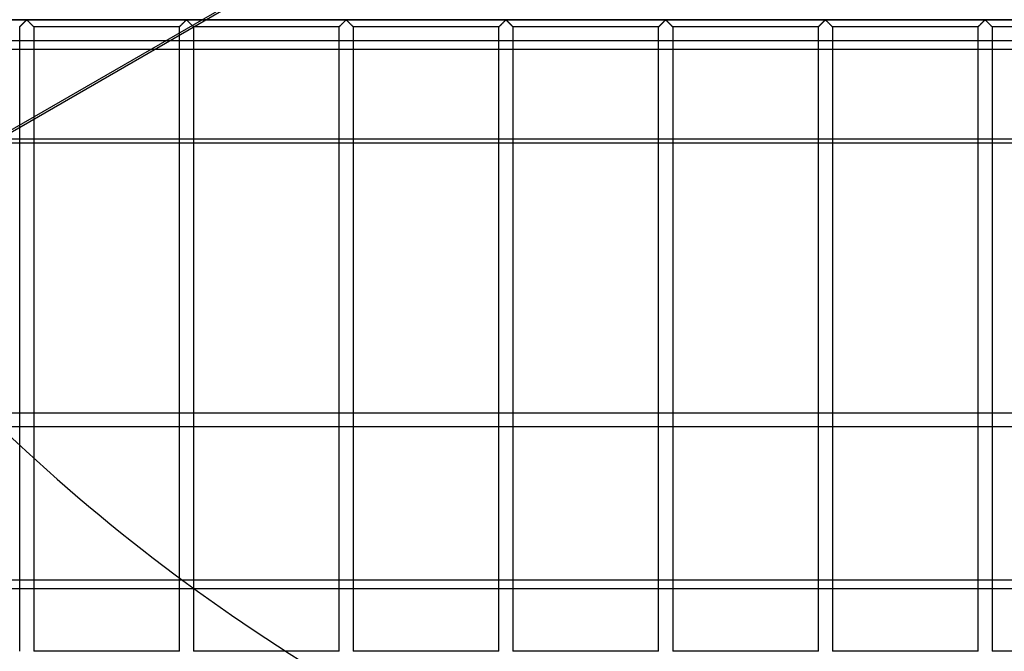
# Model space of a CAD drawing. Header units: millimetres. Extents: x -690 to 690, y -690 to 690.
# Tile 6 of 53: x -456 to -107, y -564 to -340. Entities that reach past the tile are written whole.
import ezdxf

# ---------------------------------------------------------------- set-up
doc = ezdxf.new("R2010")
doc.units = ezdxf.units.MM
doc.layers.add('MAIN-1', color=7, linetype='Continuous')
doc.layers.add('MAIN-2', color=7, linetype='Continuous')

msp = doc.modelspace()

# ---------------------------------------------------------------- linework, layer by layer
at = {"layer": 'MAIN-1'}
for p, q in [((-667.5, -347.37), (667.5, -347.37)), ((667.5, -383.79), (-667.5, -383.79)), ((-455.83, -479.65), (-455.83, -383.79)), ((-450.83, -383.79), (-450.83, -479.65)), ((-399.17, -479.65), (-399.17, -383.79)), ((-394.17, -383.79), (-394.17, -479.65)), ((-342.5, -479.65), (-342.5, -383.79)), ((-337.5, -383.79), (-337.5, -479.65)), ((-285.83, -479.65), (-285.83, -383.79)), ((-280.83, -383.79), (-280.83, -479.65)), ((-229.17, -479.65), (-229.17, -383.79)), ((-224.17, -383.79), (-224.17, -479.65)), ((-172.5, -479.65), (-172.5, -383.79)), ((-167.5, -383.79), (-167.5, -479.65)), ((-115.83, -479.65), (-115.83, -383.79)), ((-110.83, -383.79), (-110.83, -479.65)), ((667.5, -479.65), (-667.5, -479.65)), ((-667.5, -538.8), (667.5, -538.8))]:
    msp.add_line(p, q, dxfattribs=at)
at = {"layer": 'MAIN-2'}
for p, q in [((-466.99, -383.79), (-301.47, -288.22)), ((-299.9, -288.22), (-465.43, -383.79)), ((-680, -340), (680, -340)), ((677.5, -340), (-677.5, -340)), ((-455.67, -342.34), (-455.62, -342.29)), ((-455.61, -342.28), (-455.65, -342.32)), ((-455.62, -342.29), (-455.56, -342.23)), ((-455.57, -342.24), (-455.61, -342.28)), ((-455.52, -342.19), (-455.57, -342.24)), ((-455.56, -342.23), (-455.49, -342.16)), ((-455.47, -342.14), (-455.52, -342.19)), ((-455.49, -342.16), (-455.42, -342.09)), ((-455.42, -342.09), (-455.47, -342.14)), ((-455.42, -342.09), (-455.34, -342.01)), ((-455.36, -342.03), (-455.42, -342.09)), ((-455.31, -341.98), (-455.36, -342.03)), ((-455.34, -342.01), (-455.26, -341.93)), ((-455.25, -341.92), (-455.31, -341.98)), ((-455.26, -341.93), (-455.18, -341.84)), ((-455.19, -341.86), (-455.25, -341.92)), ((-455.13, -341.8), (-455.19, -341.86)), ((-455.18, -341.84), (-455.09, -341.76)), ((-455.07, -341.74), (-455.13, -341.8)), ((-455.09, -341.76), (-455, -341.67)), ((-455, -341.67), (-455.07, -341.74)), ((-455, -341.67), (-454.91, -341.58)), ((-454.94, -341.61), (-455, -341.67)), ((-454.87, -341.54), (-454.94, -341.61)), ((-454.91, -341.58), (-454.82, -341.49)), ((-454.81, -341.48), (-454.87, -341.54)), ((-454.82, -341.49), (-454.72, -341.39)), ((-454.74, -341.41), (-454.81, -341.48)), ((-454.67, -341.34), (-454.74, -341.41)), ((-454.72, -341.39), (-454.63, -341.3)), ((-454.6, -341.27), (-454.67, -341.34)), ((-454.63, -341.3), (-454.53, -341.2)), ((-454.53, -341.2), (-454.6, -341.27)), ((-454.53, -341.2), (-454.43, -341.1)), ((-454.47, -341.13), (-454.53, -341.2)), ((-454.4, -341.07), (-454.47, -341.13)), ((-454.43, -341.1), (-454.34, -341.01)), ((-454.33, -341), (-454.4, -341.07)), ((-454.34, -341.01), (-454.24, -340.91)), ((-454.26, -340.93), (-454.33, -341)), ((-454.19, -340.86), (-454.26, -340.93)), ((-454.24, -340.91), (-454.15, -340.82)), ((-454.12, -340.79), (-454.19, -340.86)), ((-454.15, -340.82), (-454.05, -340.72)), ((-454.06, -340.73), (-454.12, -340.79)), ((-453.99, -340.66), (-454.06, -340.73)), ((-454.05, -340.72), (-453.96, -340.63)), ((-453.93, -340.6), (-453.99, -340.66)), ((-453.96, -340.63), (-453.87, -340.54)), ((-453.86, -340.53), (-453.93, -340.6)), ((-453.87, -340.54), (-453.78, -340.46)), ((-453.8, -340.47), (-453.86, -340.53)), ((-453.74, -340.41), (-453.8, -340.47)), ((-453.78, -340.46), (-453.7, -340.37)), ((-453.68, -340.36), (-453.74, -340.41)), ((-453.7, -340.37), (-453.62, -340.29)), ((-453.62, -340.3), (-453.68, -340.36)), ((-453.62, -340.29), (-453.54, -340.22)), ((-453.57, -340.25), (-453.62, -340.3)), ((-453.51, -340.19), (-453.57, -340.25)), ((-453.54, -340.22), (-453.47, -340.15)), ((-453.46, -340.15), (-453.51, -340.19)), ((-453.47, -340.15), (-453.39, -340.09)), ((-453.41, -340.1), (-453.46, -340.15)), ((-453.33, -340.07), (-453.41, -340.1)), ((-453.39, -340.09), (-453.28, -340.09)), ((-453.22, -340.13), (-453.33, -340.07)), ((-453.28, -340.09), (-453.2, -340.15)), ((-453.13, -340.22), (-453.22, -340.13)), ((-453.2, -340.15), (-453.13, -340.22)), ((-453.13, -340.22), (-453.05, -340.29)), ((-453.03, -340.31), (-453.13, -340.22)), ((-453.05, -340.29), (-452.97, -340.37)), ((-452.93, -340.41), (-453.03, -340.31)), ((-452.97, -340.37), (-452.88, -340.46)), ((-452.82, -340.52), (-452.93, -340.41)), ((-452.88, -340.46), (-452.8, -340.54)), ((-452.71, -340.63), (-452.82, -340.52)), ((-452.8, -340.54), (-452.71, -340.63)), ((-452.71, -340.63), (-452.61, -340.72)), ((-452.6, -340.74), (-452.71, -340.63)), ((-452.61, -340.72), (-452.52, -340.82)), ((-452.48, -340.86), (-452.6, -340.74)), ((-452.52, -340.82), (-452.43, -340.91)), ((-452.36, -340.97), (-452.48, -340.86)), ((-452.43, -340.91), (-452.33, -341.01)), ((-452.24, -341.09), (-452.36, -340.97)), ((-452.33, -341.01), (-452.23, -341.1)), ((-452.12, -341.21), (-452.24, -341.09)), ((-452.23, -341.1), (-452.14, -341.2)), ((-452.14, -341.2), (-452.04, -341.3)), ((-452, -341.33), (-452.12, -341.21)), ((-452.04, -341.3), (-451.94, -341.39)), ((-451.88, -341.45), (-452, -341.33)), ((-451.94, -341.39), (-451.85, -341.49)), ((-451.77, -341.57), (-451.88, -341.45)), ((-451.85, -341.49), (-451.76, -341.58)), ((-451.66, -341.68), (-451.77, -341.57)), ((-451.76, -341.58), (-451.67, -341.67)), ((-451.67, -341.67), (-451.58, -341.76)), ((-451.55, -341.79), (-451.66, -341.68)), ((-451.58, -341.76), (-451.49, -341.84)), ((-451.44, -341.89), (-451.55, -341.79)), ((-451.49, -341.84), (-451.41, -341.93)), ((-451.34, -342), (-451.44, -341.89)), ((-451.41, -341.93), (-451.33, -342.01)), ((-451.24, -342.09), (-451.34, -342)), ((-451.33, -342.01), (-451.25, -342.09)), ((-451.25, -342.09), (-451.18, -342.16)), ((-451.15, -342.18), (-451.24, -342.09)), ((-451.18, -342.16), (-451.11, -342.23)), ((-451.07, -342.26), (-451.15, -342.18)), ((-451.11, -342.23), (-451.05, -342.29)), ((-451, -342.33), (-451.07, -342.26)), ((-451.05, -342.29), (-450.99, -342.34)), ((-399.01, -342.34), (-398.95, -342.29)), ((-398.95, -342.28), (-398.99, -342.32)), ((-398.95, -342.29), (-398.89, -342.23)), ((-398.9, -342.24), (-398.95, -342.28)), ((-398.86, -342.19), (-398.9, -342.24)), ((-398.89, -342.23), (-398.82, -342.16)), ((-398.81, -342.14), (-398.86, -342.19)), ((-398.82, -342.16), (-398.75, -342.09)), ((-398.75, -342.09), (-398.81, -342.14)), ((-398.75, -342.09), (-398.67, -342.01)), ((-398.7, -342.03), (-398.75, -342.09)), ((-398.64, -341.98), (-398.7, -342.03)), ((-398.67, -342.01), (-398.59, -341.93)), ((-398.58, -341.92), (-398.64, -341.98)), ((-398.59, -341.93), (-398.51, -341.84)), ((-398.52, -341.86), (-398.58, -341.92)), ((-398.46, -341.8), (-398.52, -341.86)), ((-398.51, -341.84), (-398.42, -341.76)), ((-398.4, -341.74), (-398.46, -341.8)), ((-398.42, -341.76), (-398.33, -341.67)), ((-398.34, -341.67), (-398.4, -341.74)), ((-398.27, -341.61), (-398.34, -341.67)), ((-398.33, -341.67), (-398.24, -341.58)), ((-398.21, -341.54), (-398.27, -341.61)), ((-398.24, -341.58), (-398.15, -341.49)), ((-398.14, -341.48), (-398.21, -341.54)), ((-398.15, -341.49), (-398.06, -341.39)), ((-398.07, -341.41), (-398.14, -341.48)), ((-398.01, -341.34), (-398.07, -341.41)), ((-398.06, -341.39), (-397.96, -341.3)), ((-397.94, -341.27), (-398.01, -341.34)), ((-397.96, -341.3), (-397.86, -341.2)), ((-397.87, -341.2), (-397.94, -341.27)), ((-397.8, -341.13), (-397.87, -341.2)), ((-397.86, -341.2), (-397.77, -341.1)), ((-397.73, -341.07), (-397.8, -341.13)), ((-397.77, -341.1), (-397.67, -341.01)), ((-397.66, -341), (-397.73, -341.07)), ((-397.67, -341.01), (-397.57, -340.91)), ((-397.59, -340.93), (-397.66, -341)), ((-397.53, -340.86), (-397.59, -340.93)), ((-397.57, -340.91), (-397.48, -340.82)), ((-397.46, -340.79), (-397.53, -340.86)), ((-397.48, -340.82), (-397.39, -340.72)), ((-397.39, -340.73), (-397.46, -340.79)), ((-397.39, -340.72), (-397.29, -340.63)), ((-397.33, -340.66), (-397.39, -340.73)), ((-397.26, -340.6), (-397.33, -340.66)), ((-397.29, -340.63), (-397.2, -340.54)), ((-397.2, -340.53), (-397.26, -340.6)), ((-397.2, -340.54), (-397.12, -340.46)), ((-397.13, -340.47), (-397.2, -340.53)), ((-397.07, -340.41), (-397.13, -340.47)), ((-397.12, -340.46), (-397.03, -340.37)), ((-397.01, -340.36), (-397.07, -340.41)), ((-397.03, -340.37), (-396.95, -340.29)), ((-396.96, -340.3), (-397.01, -340.36)), ((-396.9, -340.25), (-396.96, -340.3)), ((-396.95, -340.29), (-396.87, -340.22)), ((-396.85, -340.19), (-396.9, -340.25)), ((-396.87, -340.22), (-396.8, -340.15)), ((-396.79, -340.15), (-396.85, -340.19)), ((-396.8, -340.15), (-396.72, -340.09)), ((-396.74, -340.1), (-396.79, -340.15)), ((-396.67, -340.07), (-396.74, -340.1)), ((-396.72, -340.09), (-396.61, -340.09)), ((-396.55, -340.13), (-396.67, -340.07)), ((-396.61, -340.09), (-396.53, -340.15)), ((-396.46, -340.22), (-396.55, -340.13)), ((-396.53, -340.15), (-396.46, -340.22)), ((-396.46, -340.22), (-396.38, -340.29)), ((-396.36, -340.31), (-396.46, -340.22)), ((-396.38, -340.29), (-396.3, -340.37)), ((-396.26, -340.41), (-396.36, -340.31)), ((-396.3, -340.37), (-396.22, -340.46)), ((-396.16, -340.52), (-396.26, -340.41)), ((-396.22, -340.46), (-396.13, -340.54)), ((-396.04, -340.63), (-396.16, -340.52)), ((-396.13, -340.54), (-396.04, -340.63)), ((-396.04, -340.63), (-395.95, -340.72)), ((-395.93, -340.74), (-396.04, -340.63)), ((-395.95, -340.72), (-395.85, -340.82)), ((-395.81, -340.86), (-395.93, -340.74)), ((-395.85, -340.82), (-395.76, -340.91)), ((-395.7, -340.97), (-395.81, -340.86)), ((-395.76, -340.91), (-395.66, -341.01)), ((-395.58, -341.09), (-395.7, -340.97)), ((-395.66, -341.01), (-395.57, -341.1)), ((-395.46, -341.21), (-395.58, -341.09)), ((-395.57, -341.1), (-395.47, -341.2)), ((-395.47, -341.2), (-395.37, -341.3)), ((-395.34, -341.33), (-395.46, -341.21)), ((-395.37, -341.3), (-395.28, -341.39)), ((-395.22, -341.45), (-395.34, -341.33)), ((-395.28, -341.39), (-395.18, -341.49)), ((-395.1, -341.57), (-395.22, -341.45)), ((-395.18, -341.49), (-395.09, -341.58)), ((-394.99, -341.68), (-395.1, -341.57)), ((-395.09, -341.58), (-395, -341.67)), ((-395, -341.67), (-394.91, -341.76)), ((-394.88, -341.79), (-394.99, -341.68)), ((-394.91, -341.76), (-394.82, -341.84)), ((-394.77, -341.89), (-394.88, -341.79)), ((-394.82, -341.84), (-394.74, -341.93)), ((-394.67, -342), (-394.77, -341.89)), ((-394.74, -341.93), (-394.66, -342.01)), ((-394.58, -342.09), (-394.67, -342)), ((-394.66, -342.01), (-394.58, -342.09)), ((-394.58, -342.09), (-394.51, -342.16)), ((-394.49, -342.18), (-394.58, -342.09)), ((-394.51, -342.16), (-394.44, -342.23)), ((-394.41, -342.26), (-394.49, -342.18)), ((-394.44, -342.23), (-394.38, -342.29)), ((-394.34, -342.33), (-394.41, -342.26)), ((-394.38, -342.29), (-394.33, -342.34)), ((-342.34, -342.34), (-342.29, -342.29)), ((-342.28, -342.28), (-342.32, -342.32)), ((-342.29, -342.29), (-342.23, -342.23)), ((-342.24, -342.24), (-342.28, -342.28)), ((-342.19, -342.19), (-342.24, -342.24)), ((-342.23, -342.23), (-342.16, -342.16)), ((-342.14, -342.14), (-342.19, -342.19)), ((-342.16, -342.16), (-342.08, -342.09)), ((-342.09, -342.09), (-342.14, -342.14)), ((-342.03, -342.03), (-342.09, -342.09)), ((-342.08, -342.09), (-342.01, -342.01)), ((-341.97, -341.98), (-342.03, -342.03)), ((-342.01, -342.01), (-341.93, -341.93)), ((-341.92, -341.92), (-341.97, -341.98)), ((-341.93, -341.93), (-341.84, -341.84)), ((-341.86, -341.86), (-341.92, -341.92)), ((-341.8, -341.8), (-341.86, -341.86)), ((-341.84, -341.84), (-341.76, -341.76)), ((-341.73, -341.74), (-341.8, -341.8)), ((-341.76, -341.76), (-341.67, -341.67)), ((-341.67, -341.67), (-341.73, -341.74)), ((-341.67, -341.67), (-341.58, -341.58)), ((-341.61, -341.61), (-341.67, -341.67)), ((-341.54, -341.54), (-341.61, -341.61)), ((-341.58, -341.58), (-341.48, -341.49)), ((-341.47, -341.48), (-341.54, -341.54)), ((-341.48, -341.49), (-341.39, -341.39)), ((-341.41, -341.41), (-341.47, -341.48)), ((-341.34, -341.34), (-341.41, -341.41)), ((-341.39, -341.39), (-341.29, -341.3)), ((-341.27, -341.27), (-341.34, -341.34)), ((-341.29, -341.3), (-341.2, -341.2)), ((-341.2, -341.2), (-341.27, -341.27)), ((-341.2, -341.2), (-341.1, -341.1)), ((-341.13, -341.13), (-341.2, -341.2)), ((-341.06, -341.07), (-341.13, -341.13)), ((-341.1, -341.1), (-341, -341.01)), ((-340.99, -341), (-341.06, -341.07)), ((-341, -341.01), (-340.91, -340.91)), ((-340.93, -340.93), (-340.99, -341)), ((-340.86, -340.86), (-340.93, -340.93)), ((-340.91, -340.91), (-340.81, -340.82)), ((-340.79, -340.79), (-340.86, -340.86)), ((-340.81, -340.82), (-340.72, -340.72)), ((-340.73, -340.73), (-340.79, -340.79)), ((-340.66, -340.66), (-340.73, -340.73)), ((-340.72, -340.72), (-340.63, -340.63)), ((-340.59, -340.6), (-340.66, -340.66)), ((-340.63, -340.63), (-340.54, -340.54)), ((-340.53, -340.53), (-340.59, -340.6)), ((-340.54, -340.54), (-340.45, -340.46)), ((-340.47, -340.47), (-340.53, -340.53)), ((-340.41, -340.41), (-340.47, -340.47)), ((-340.45, -340.46), (-340.37, -340.37)), ((-340.35, -340.36), (-340.41, -340.41)), ((-340.37, -340.37), (-340.29, -340.29)), ((-340.29, -340.3), (-340.35, -340.36)), ((-340.29, -340.29), (-340.21, -340.22)), ((-340.23, -340.25), (-340.29, -340.3)), ((-340.18, -340.19), (-340.23, -340.25)), ((-340.21, -340.22), (-340.13, -340.15)), ((-340.13, -340.15), (-340.18, -340.19)), ((-340.13, -340.15), (-340.06, -340.09)), ((-340.07, -340.1), (-340.13, -340.15)), ((-340, -340.07), (-340.07, -340.1)), ((-340.06, -340.09), (-339.94, -340.09)), ((-339.89, -340.13), (-340, -340.07)), ((-339.94, -340.09), (-339.87, -340.15)), ((-339.79, -340.22), (-339.89, -340.13)), ((-339.87, -340.15), (-339.79, -340.22)), ((-339.79, -340.22), (-339.71, -340.29)), ((-339.7, -340.31), (-339.79, -340.22)), ((-339.71, -340.29), (-339.63, -340.37)), ((-339.6, -340.41), (-339.7, -340.31)), ((-339.63, -340.37), (-339.55, -340.46)), ((-339.49, -340.52), (-339.6, -340.41)), ((-339.55, -340.46), (-339.46, -340.54)), ((-339.38, -340.63), (-339.49, -340.52)), ((-339.46, -340.54), (-339.37, -340.63)), ((-339.26, -340.74), (-339.38, -340.63)), ((-339.37, -340.63), (-339.28, -340.72)), ((-339.28, -340.72), (-339.19, -340.82)), ((-339.15, -340.86), (-339.26, -340.74)), ((-339.19, -340.82), (-339.09, -340.91)), ((-339.03, -340.97), (-339.15, -340.86)), ((-339.09, -340.91), (-339, -341.01)), ((-338.91, -341.09), (-339.03, -340.97)), ((-339, -341.01), (-338.9, -341.1)), ((-338.79, -341.21), (-338.91, -341.09)), ((-338.9, -341.1), (-338.8, -341.2)), ((-338.8, -341.2), (-338.71, -341.3)), ((-338.67, -341.33), (-338.79, -341.21)), ((-338.71, -341.3), (-338.61, -341.39)), ((-338.55, -341.45), (-338.67, -341.33)), ((-338.61, -341.39), (-338.52, -341.49)), ((-338.43, -341.57), (-338.55, -341.45)), ((-338.52, -341.49), (-338.42, -341.58)), ((-338.32, -341.68), (-338.43, -341.57)), ((-338.42, -341.58), (-338.33, -341.67)), ((-338.33, -341.67), (-338.24, -341.76)), ((-338.21, -341.79), (-338.32, -341.68)), ((-338.24, -341.76), (-338.16, -341.84)), ((-338.11, -341.89), (-338.21, -341.79)), ((-338.16, -341.84), (-338.07, -341.93)), ((-338.01, -342), (-338.11, -341.89)), ((-338.07, -341.93), (-337.99, -342.01)), ((-337.91, -342.09), (-338.01, -342)), ((-337.99, -342.01), (-337.92, -342.09)), ((-337.92, -342.09), (-337.84, -342.16)), ((-337.82, -342.18), (-337.91, -342.09)), ((-337.84, -342.16), (-337.77, -342.23)), ((-337.74, -342.26), (-337.82, -342.18)), ((-337.77, -342.23), (-337.71, -342.29)), ((-337.67, -342.33), (-337.74, -342.26)), ((-337.71, -342.29), (-337.66, -342.34)), ((-285.67, -342.34), (-285.62, -342.29)), ((-285.61, -342.28), (-285.65, -342.32)), ((-285.62, -342.29), (-285.56, -342.23)), ((-285.57, -342.24), (-285.61, -342.28)), ((-285.52, -342.19), (-285.57, -342.24)), ((-285.56, -342.23), (-285.49, -342.16)), ((-285.47, -342.14), (-285.52, -342.19)), ((-285.49, -342.16), (-285.42, -342.09)), ((-285.42, -342.09), (-285.47, -342.14)), ((-285.42, -342.09), (-285.34, -342.01)), ((-285.36, -342.03), (-285.42, -342.09)), ((-285.31, -341.98), (-285.36, -342.03)), ((-285.34, -342.01), (-285.26, -341.93)), ((-285.25, -341.92), (-285.31, -341.98)), ((-285.26, -341.93), (-285.18, -341.84)), ((-285.19, -341.86), (-285.25, -341.92)), ((-285.13, -341.8), (-285.19, -341.86)), ((-285.18, -341.84), (-285.09, -341.76)), ((-285.07, -341.74), (-285.13, -341.8)), ((-285.09, -341.76), (-285, -341.67)), ((-285, -341.67), (-285.07, -341.74)), ((-285, -341.67), (-284.91, -341.58)), ((-284.94, -341.61), (-285, -341.67)), ((-284.87, -341.54), (-284.94, -341.61)), ((-284.91, -341.58), (-284.82, -341.49)), ((-284.81, -341.48), (-284.87, -341.54)), ((-284.82, -341.49), (-284.72, -341.39)), ((-284.74, -341.41), (-284.81, -341.48)), ((-284.67, -341.34), (-284.74, -341.41)), ((-284.72, -341.39), (-284.63, -341.3)), ((-284.6, -341.27), (-284.67, -341.34)), ((-284.63, -341.3), (-284.53, -341.2)), ((-284.53, -341.2), (-284.6, -341.27)), ((-284.53, -341.2), (-284.43, -341.1)), ((-284.47, -341.13), (-284.53, -341.2)), ((-284.4, -341.07), (-284.47, -341.13)), ((-284.43, -341.1), (-284.34, -341.01)), ((-284.33, -341), (-284.4, -341.07)), ((-284.34, -341.01), (-284.24, -340.91)), ((-284.26, -340.93), (-284.33, -341)), ((-284.19, -340.86), (-284.26, -340.93)), ((-284.24, -340.91), (-284.15, -340.82)), ((-284.12, -340.79), (-284.19, -340.86)), ((-284.15, -340.82), (-284.05, -340.72)), ((-284.06, -340.73), (-284.12, -340.79)), ((-283.99, -340.66), (-284.06, -340.73)), ((-284.05, -340.72), (-283.96, -340.63)), ((-283.93, -340.6), (-283.99, -340.66)), ((-283.96, -340.63), (-283.87, -340.54)), ((-283.86, -340.53), (-283.93, -340.6)), ((-283.87, -340.54), (-283.78, -340.46)), ((-283.8, -340.47), (-283.86, -340.53)), ((-283.74, -340.41), (-283.8, -340.47)), ((-283.78, -340.46), (-283.7, -340.37)), ((-283.68, -340.36), (-283.74, -340.41)), ((-283.7, -340.37), (-283.62, -340.29)), ((-283.62, -340.3), (-283.68, -340.36)), ((-283.62, -340.29), (-283.54, -340.22)), ((-283.57, -340.25), (-283.62, -340.3)), ((-283.51, -340.19), (-283.57, -340.25)), ((-283.54, -340.22), (-283.47, -340.15)), ((-283.46, -340.15), (-283.51, -340.19)), ((-283.47, -340.15), (-283.39, -340.09)), ((-283.41, -340.1), (-283.46, -340.15)), ((-283.33, -340.07), (-283.41, -340.1)), ((-283.39, -340.09), (-283.28, -340.09)), ((-283.22, -340.13), (-283.33, -340.07)), ((-283.28, -340.09), (-283.2, -340.15)), ((-283.13, -340.22), (-283.22, -340.13)), ((-283.2, -340.15), (-283.13, -340.22)), ((-283.13, -340.22), (-283.05, -340.29)), ((-283.03, -340.31), (-283.13, -340.22)), ((-283.05, -340.29), (-282.97, -340.37)), ((-282.93, -340.41), (-283.03, -340.31)), ((-282.97, -340.37), (-282.88, -340.46)), ((-282.82, -340.52), (-282.93, -340.41)), ((-282.88, -340.46), (-282.8, -340.54)), ((-282.71, -340.63), (-282.82, -340.52)), ((-282.8, -340.54), (-282.71, -340.63)), ((-282.71, -340.63), (-282.61, -340.72)), ((-282.6, -340.74), (-282.71, -340.63)), ((-282.61, -340.72), (-282.52, -340.82)), ((-282.48, -340.86), (-282.6, -340.74)), ((-282.52, -340.82), (-282.43, -340.91)), ((-282.36, -340.97), (-282.48, -340.86)), ((-282.43, -340.91), (-282.33, -341.01)), ((-282.24, -341.09), (-282.36, -340.97)), ((-282.33, -341.01), (-282.23, -341.1)), ((-282.12, -341.21), (-282.24, -341.09)), ((-282.23, -341.1), (-282.14, -341.2)), ((-282.14, -341.2), (-282.04, -341.3)), ((-282, -341.33), (-282.12, -341.21)), ((-282.04, -341.3), (-281.94, -341.39)), ((-281.88, -341.45), (-282, -341.33)), ((-281.94, -341.39), (-281.85, -341.49)), ((-281.77, -341.57), (-281.88, -341.45)), ((-281.85, -341.49), (-281.76, -341.58)), ((-281.66, -341.68), (-281.77, -341.57)), ((-281.76, -341.58), (-281.67, -341.67)), ((-281.67, -341.67), (-281.58, -341.76)), ((-281.55, -341.79), (-281.66, -341.68)), ((-281.58, -341.76), (-281.49, -341.84)), ((-281.44, -341.89), (-281.55, -341.79)), ((-281.49, -341.84), (-281.41, -341.93)), ((-281.34, -342), (-281.44, -341.89)), ((-281.41, -341.93), (-281.33, -342.01)), ((-281.24, -342.09), (-281.34, -342)), ((-281.33, -342.01), (-281.25, -342.09)), ((-281.25, -342.09), (-281.18, -342.16)), ((-281.15, -342.18), (-281.24, -342.09)), ((-281.18, -342.16), (-281.11, -342.23)), ((-281.07, -342.26), (-281.15, -342.18)), ((-281.11, -342.23), (-281.05, -342.29)), ((-281, -342.33), (-281.07, -342.26)), ((-281.05, -342.29), (-280.99, -342.34)), ((-229.01, -342.34), (-228.95, -342.29)), ((-228.95, -342.28), (-228.99, -342.32)), ((-228.95, -342.29), (-228.89, -342.23)), ((-228.9, -342.24), (-228.95, -342.28)), ((-228.86, -342.19), (-228.9, -342.24)), ((-228.89, -342.23), (-228.82, -342.16)), ((-228.81, -342.14), (-228.86, -342.19)), ((-228.82, -342.16), (-228.75, -342.09)), ((-228.75, -342.09), (-228.81, -342.14)), ((-228.75, -342.09), (-228.67, -342.01)), ((-228.7, -342.03), (-228.75, -342.09)), ((-228.64, -341.98), (-228.7, -342.03)), ((-228.67, -342.01), (-228.59, -341.93)), ((-228.58, -341.92), (-228.64, -341.98)), ((-228.59, -341.93), (-228.51, -341.84)), ((-228.52, -341.86), (-228.58, -341.92)), ((-228.46, -341.8), (-228.52, -341.86)), ((-228.51, -341.84), (-228.42, -341.76)), ((-228.4, -341.74), (-228.46, -341.8)), ((-228.42, -341.76), (-228.33, -341.67)), ((-228.34, -341.67), (-228.4, -341.74)), ((-228.27, -341.61), (-228.34, -341.67)), ((-228.33, -341.67), (-228.24, -341.58)), ((-228.21, -341.54), (-228.27, -341.61)), ((-228.24, -341.58), (-228.15, -341.49)), ((-228.14, -341.48), (-228.21, -341.54)), ((-228.15, -341.49), (-228.06, -341.39)), ((-228.07, -341.41), (-228.14, -341.48)), ((-228.01, -341.34), (-228.07, -341.41)), ((-228.06, -341.39), (-227.96, -341.3)), ((-227.94, -341.27), (-228.01, -341.34)), ((-227.96, -341.3), (-227.86, -341.2)), ((-227.87, -341.2), (-227.94, -341.27)), ((-227.8, -341.13), (-227.87, -341.2)), ((-227.86, -341.2), (-227.77, -341.1)), ((-227.73, -341.07), (-227.8, -341.13)), ((-227.77, -341.1), (-227.67, -341.01)), ((-227.66, -341), (-227.73, -341.07)), ((-227.67, -341.01), (-227.57, -340.91)), ((-227.59, -340.93), (-227.66, -341)), ((-227.53, -340.86), (-227.59, -340.93)), ((-227.57, -340.91), (-227.48, -340.82)), ((-227.46, -340.79), (-227.53, -340.86)), ((-227.48, -340.82), (-227.39, -340.72)), ((-227.39, -340.73), (-227.46, -340.79)), ((-227.39, -340.72), (-227.29, -340.63)), ((-227.33, -340.66), (-227.39, -340.73)), ((-227.26, -340.6), (-227.33, -340.66)), ((-227.29, -340.63), (-227.2, -340.54)), ((-227.2, -340.53), (-227.26, -340.6)), ((-227.2, -340.54), (-227.12, -340.46)), ((-227.13, -340.47), (-227.2, -340.53)), ((-227.07, -340.41), (-227.13, -340.47)), ((-227.12, -340.46), (-227.03, -340.37)), ((-227.01, -340.36), (-227.07, -340.41)), ((-227.03, -340.37), (-226.95, -340.29)), ((-226.96, -340.3), (-227.01, -340.36)), ((-226.9, -340.25), (-226.96, -340.3)), ((-226.95, -340.29), (-226.87, -340.22)), ((-226.85, -340.19), (-226.9, -340.25)), ((-226.87, -340.22), (-226.8, -340.15)), ((-226.79, -340.15), (-226.85, -340.19)), ((-226.8, -340.15), (-226.72, -340.09)), ((-226.74, -340.1), (-226.79, -340.15)), ((-226.67, -340.07), (-226.74, -340.1)), ((-226.72, -340.09), (-226.61, -340.09)), ((-226.55, -340.13), (-226.67, -340.07)), ((-226.61, -340.09), (-226.53, -340.15)), ((-226.46, -340.22), (-226.55, -340.13)), ((-226.53, -340.15), (-226.46, -340.22)), ((-226.46, -340.22), (-226.38, -340.29)), ((-226.36, -340.31), (-226.46, -340.22)), ((-226.38, -340.29), (-226.3, -340.37)), ((-226.26, -340.41), (-226.36, -340.31)), ((-226.3, -340.37), (-226.22, -340.46)), ((-226.16, -340.52), (-226.26, -340.41)), ((-226.22, -340.46), (-226.13, -340.54)), ((-226.04, -340.63), (-226.16, -340.52)), ((-226.13, -340.54), (-226.04, -340.63)), ((-226.04, -340.63), (-225.95, -340.72)), ((-225.93, -340.74), (-226.04, -340.63)), ((-225.95, -340.72), (-225.85, -340.82)), ((-225.81, -340.86), (-225.93, -340.74)), ((-225.85, -340.82), (-225.76, -340.91)), ((-225.7, -340.97), (-225.81, -340.86)), ((-225.76, -340.91), (-225.66, -341.01)), ((-225.58, -341.09), (-225.7, -340.97)), ((-225.66, -341.01), (-225.57, -341.1)), ((-225.46, -341.21), (-225.58, -341.09)), ((-225.57, -341.1), (-225.47, -341.2)), ((-225.47, -341.2), (-225.37, -341.3)), ((-225.34, -341.33), (-225.46, -341.21)), ((-225.37, -341.3), (-225.28, -341.39)), ((-225.22, -341.45), (-225.34, -341.33)), ((-225.28, -341.39), (-225.18, -341.49)), ((-225.1, -341.57), (-225.22, -341.45)), ((-225.18, -341.49), (-225.09, -341.58)), ((-224.99, -341.68), (-225.1, -341.57)), ((-225.09, -341.58), (-225, -341.67)), ((-225, -341.67), (-224.91, -341.76)), ((-224.88, -341.79), (-224.99, -341.68)), ((-224.91, -341.76), (-224.82, -341.84)), ((-224.77, -341.89), (-224.88, -341.79)), ((-224.82, -341.84), (-224.74, -341.93)), ((-224.67, -342), (-224.77, -341.89)), ((-224.74, -341.93), (-224.66, -342.01)), ((-224.58, -342.09), (-224.67, -342)), ((-224.66, -342.01), (-224.58, -342.09)), ((-224.58, -342.09), (-224.51, -342.16)), ((-224.49, -342.18), (-224.58, -342.09)), ((-224.51, -342.16), (-224.44, -342.23)), ((-224.41, -342.26), (-224.49, -342.18)), ((-224.44, -342.23), (-224.38, -342.29)), ((-224.34, -342.33), (-224.41, -342.26)), ((-224.38, -342.29), (-224.33, -342.34)), ((-172.34, -342.34), (-172.29, -342.29)), ((-172.28, -342.28), (-172.32, -342.32)), ((-172.29, -342.29), (-172.23, -342.23)), ((-172.24, -342.24), (-172.28, -342.28)), ((-172.19, -342.19), (-172.24, -342.24)), ((-172.23, -342.23), (-172.16, -342.16)), ((-172.14, -342.14), (-172.19, -342.19)), ((-172.16, -342.16), (-172.08, -342.09)), ((-172.09, -342.09), (-172.14, -342.14)), ((-172.03, -342.03), (-172.09, -342.09)), ((-172.08, -342.09), (-172.01, -342.01)), ((-171.97, -341.98), (-172.03, -342.03)), ((-172.01, -342.01), (-171.93, -341.93)), ((-171.92, -341.92), (-171.97, -341.98)), ((-171.93, -341.93), (-171.84, -341.84)), ((-171.86, -341.86), (-171.92, -341.92)), ((-171.8, -341.8), (-171.86, -341.86)), ((-171.84, -341.84), (-171.76, -341.76)), ((-171.73, -341.74), (-171.8, -341.8)), ((-171.76, -341.76), (-171.67, -341.67)), ((-171.67, -341.67), (-171.73, -341.74)), ((-171.67, -341.67), (-171.58, -341.58)), ((-171.61, -341.61), (-171.67, -341.67)), ((-171.54, -341.54), (-171.61, -341.61)), ((-171.58, -341.58), (-171.48, -341.49)), ((-171.47, -341.48), (-171.54, -341.54)), ((-171.48, -341.49), (-171.39, -341.39)), ((-171.41, -341.41), (-171.47, -341.48)), ((-171.34, -341.34), (-171.41, -341.41)), ((-171.39, -341.39), (-171.29, -341.3)), ((-171.27, -341.27), (-171.34, -341.34)), ((-171.29, -341.3), (-171.2, -341.2)), ((-171.2, -341.2), (-171.27, -341.27)), ((-171.2, -341.2), (-171.1, -341.1)), ((-171.13, -341.13), (-171.2, -341.2)), ((-171.06, -341.07), (-171.13, -341.13)), ((-171.1, -341.1), (-171, -341.01)), ((-170.99, -341), (-171.06, -341.07)), ((-171, -341.01), (-170.91, -340.91)), ((-170.93, -340.93), (-170.99, -341)), ((-170.86, -340.86), (-170.93, -340.93)), ((-170.91, -340.91), (-170.81, -340.82)), ((-170.79, -340.79), (-170.86, -340.86)), ((-170.81, -340.82), (-170.72, -340.72)), ((-170.73, -340.73), (-170.79, -340.79)), ((-170.66, -340.66), (-170.73, -340.73)), ((-170.72, -340.72), (-170.63, -340.63)), ((-170.59, -340.6), (-170.66, -340.66)), ((-170.63, -340.63), (-170.54, -340.54)), ((-170.53, -340.53), (-170.59, -340.6)), ((-170.54, -340.54), (-170.45, -340.46)), ((-170.47, -340.47), (-170.53, -340.53)), ((-170.41, -340.41), (-170.47, -340.47)), ((-170.45, -340.46), (-170.37, -340.37)), ((-170.35, -340.36), (-170.41, -340.41)), ((-170.37, -340.37), (-170.29, -340.29)), ((-170.29, -340.3), (-170.35, -340.36)), ((-170.29, -340.29), (-170.21, -340.22)), ((-170.23, -340.25), (-170.29, -340.3)), ((-170.18, -340.19), (-170.23, -340.25)), ((-170.21, -340.22), (-170.13, -340.15)), ((-170.13, -340.15), (-170.18, -340.19)), ((-170.13, -340.15), (-170.06, -340.09)), ((-170.07, -340.1), (-170.13, -340.15)), ((-170, -340.07), (-170.07, -340.1)), ((-170.06, -340.09), (-169.94, -340.09)), ((-169.89, -340.13), (-170, -340.07)), ((-169.94, -340.09), (-169.87, -340.15)), ((-169.79, -340.22), (-169.89, -340.13)), ((-169.87, -340.15), (-169.79, -340.22)), ((-169.79, -340.22), (-169.71, -340.29)), ((-169.7, -340.31), (-169.79, -340.22)), ((-169.71, -340.29), (-169.63, -340.37)), ((-169.6, -340.41), (-169.7, -340.31)), ((-169.63, -340.37), (-169.55, -340.46)), ((-169.49, -340.52), (-169.6, -340.41)), ((-169.55, -340.46), (-169.46, -340.54)), ((-169.38, -340.63), (-169.49, -340.52)), ((-169.46, -340.54), (-169.37, -340.63)), ((-169.26, -340.74), (-169.38, -340.63)), ((-169.37, -340.63), (-169.28, -340.72)), ((-169.28, -340.72), (-169.19, -340.82)), ((-169.15, -340.86), (-169.26, -340.74)), ((-169.19, -340.82), (-169.09, -340.91)), ((-169.03, -340.97), (-169.15, -340.86)), ((-169.09, -340.91), (-169, -341.01)), ((-168.91, -341.09), (-169.03, -340.97)), ((-169, -341.01), (-168.9, -341.1)), ((-168.79, -341.21), (-168.91, -341.09)), ((-168.9, -341.1), (-168.8, -341.2)), ((-168.8, -341.2), (-168.71, -341.3)), ((-168.67, -341.33), (-168.79, -341.21)), ((-168.71, -341.3), (-168.61, -341.39)), ((-168.55, -341.45), (-168.67, -341.33)), ((-168.61, -341.39), (-168.52, -341.49)), ((-168.43, -341.57), (-168.55, -341.45)), ((-168.52, -341.49), (-168.42, -341.58)), ((-168.32, -341.68), (-168.43, -341.57)), ((-168.42, -341.58), (-168.33, -341.67)), ((-168.33, -341.67), (-168.24, -341.76)), ((-168.21, -341.79), (-168.32, -341.68)), ((-168.24, -341.76), (-168.16, -341.84)), ((-168.11, -341.89), (-168.21, -341.79)), ((-168.16, -341.84), (-168.07, -341.93)), ((-168.01, -342), (-168.11, -341.89)), ((-168.07, -341.93), (-167.99, -342.01)), ((-167.91, -342.09), (-168.01, -342)), ((-167.99, -342.01), (-167.92, -342.09)), ((-167.92, -342.09), (-167.84, -342.16)), ((-167.82, -342.18), (-167.91, -342.09)), ((-167.84, -342.16), (-167.77, -342.23)), ((-167.74, -342.26), (-167.82, -342.18)), ((-167.77, -342.23), (-167.71, -342.29)), ((-167.67, -342.33), (-167.74, -342.26)), ((-167.71, -342.29), (-167.66, -342.34)), ((-115.67, -342.34), (-115.62, -342.29)), ((-115.61, -342.28), (-115.65, -342.32)), ((-115.62, -342.29), (-115.56, -342.23)), ((-115.57, -342.24), (-115.61, -342.28)), ((-115.52, -342.19), (-115.57, -342.24)), ((-115.56, -342.23), (-115.49, -342.16)), ((-115.47, -342.14), (-115.52, -342.19)), ((-115.49, -342.16), (-115.42, -342.09)), ((-115.42, -342.09), (-115.47, -342.14)), ((-115.42, -342.09), (-115.34, -342.01)), ((-115.36, -342.03), (-115.42, -342.09)), ((-115.31, -341.98), (-115.36, -342.03)), ((-115.34, -342.01), (-115.26, -341.93)), ((-115.25, -341.92), (-115.31, -341.98)), ((-115.26, -341.93), (-115.18, -341.84)), ((-115.19, -341.86), (-115.25, -341.92)), ((-115.13, -341.8), (-115.19, -341.86)), ((-115.18, -341.84), (-115.09, -341.76)), ((-115.07, -341.74), (-115.13, -341.8)), ((-115.09, -341.76), (-115, -341.67)), ((-115, -341.67), (-115.07, -341.74)), ((-115, -341.67), (-114.91, -341.58)), ((-114.94, -341.61), (-115, -341.67)), ((-114.87, -341.54), (-114.94, -341.61)), ((-114.91, -341.58), (-114.82, -341.49)), ((-114.81, -341.48), (-114.87, -341.54)), ((-114.82, -341.49), (-114.72, -341.39)), ((-114.74, -341.41), (-114.81, -341.48)), ((-114.67, -341.34), (-114.74, -341.41)), ((-114.72, -341.39), (-114.63, -341.3)), ((-114.6, -341.27), (-114.67, -341.34)), ((-114.63, -341.3), (-114.53, -341.2)), ((-114.53, -341.2), (-114.6, -341.27)), ((-114.53, -341.2), (-114.43, -341.1)), ((-114.47, -341.13), (-114.53, -341.2)), ((-114.4, -341.07), (-114.47, -341.13)), ((-114.43, -341.1), (-114.34, -341.01)), ((-114.33, -341), (-114.4, -341.07)), ((-114.34, -341.01), (-114.24, -340.91)), ((-114.26, -340.93), (-114.33, -341)), ((-114.19, -340.86), (-114.26, -340.93)), ((-114.24, -340.91), (-114.15, -340.82)), ((-114.12, -340.79), (-114.19, -340.86)), ((-114.15, -340.82), (-114.05, -340.72)), ((-114.06, -340.73), (-114.12, -340.79)), ((-113.99, -340.66), (-114.06, -340.73)), ((-114.05, -340.72), (-113.96, -340.63)), ((-113.93, -340.6), (-113.99, -340.66)), ((-113.96, -340.63), (-113.87, -340.54)), ((-113.86, -340.53), (-113.93, -340.6)), ((-113.87, -340.54), (-113.78, -340.46)), ((-113.8, -340.47), (-113.86, -340.53)), ((-113.74, -340.41), (-113.8, -340.47)), ((-113.78, -340.46), (-113.7, -340.37)), ((-113.68, -340.36), (-113.74, -340.41)), ((-113.7, -340.37), (-113.62, -340.29)), ((-113.62, -340.3), (-113.68, -340.36)), ((-113.62, -340.29), (-113.54, -340.22)), ((-113.57, -340.25), (-113.62, -340.3)), ((-113.51, -340.19), (-113.57, -340.25)), ((-113.54, -340.22), (-113.47, -340.15)), ((-113.46, -340.15), (-113.51, -340.19)), ((-113.47, -340.15), (-113.39, -340.09)), ((-113.41, -340.1), (-113.46, -340.15)), ((-113.33, -340.07), (-113.41, -340.1)), ((-113.39, -340.09), (-113.28, -340.09)), ((-113.22, -340.13), (-113.33, -340.07)), ((-113.28, -340.09), (-113.2, -340.15)), ((-113.13, -340.22), (-113.22, -340.13)), ((-113.2, -340.15), (-113.13, -340.22)), ((-113.13, -340.22), (-113.05, -340.29)), ((-113.03, -340.31), (-113.13, -340.22)), ((-113.05, -340.29), (-112.97, -340.37)), ((-112.93, -340.41), (-113.03, -340.31)), ((-112.97, -340.37), (-112.88, -340.46)), ((-112.82, -340.52), (-112.93, -340.41)), ((-112.88, -340.46), (-112.8, -340.54)), ((-112.71, -340.63), (-112.82, -340.52)), ((-112.8, -340.54), (-112.71, -340.63)), ((-112.71, -340.63), (-112.61, -340.72)), ((-112.6, -340.74), (-112.71, -340.63)), ((-112.61, -340.72), (-112.52, -340.82)), ((-112.48, -340.86), (-112.6, -340.74)), ((-112.52, -340.82), (-112.43, -340.91)), ((-112.36, -340.97), (-112.48, -340.86)), ((-112.43, -340.91), (-112.33, -341.01)), ((-112.24, -341.09), (-112.36, -340.97)), ((-112.33, -341.01), (-112.23, -341.1)), ((-112.12, -341.21), (-112.24, -341.09)), ((-112.23, -341.1), (-112.14, -341.2)), ((-112.14, -341.2), (-112.04, -341.3)), ((-112, -341.33), (-112.12, -341.21)), ((-112.04, -341.3), (-111.94, -341.39)), ((-111.88, -341.45), (-112, -341.33)), ((-111.94, -341.39), (-111.85, -341.49)), ((-111.77, -341.57), (-111.88, -341.45)), ((-111.85, -341.49), (-111.76, -341.58)), ((-111.66, -341.68), (-111.77, -341.57)), ((-111.76, -341.58), (-111.67, -341.67)), ((-111.67, -341.67), (-111.58, -341.76)), ((-111.55, -341.79), (-111.66, -341.68)), ((-111.58, -341.76), (-111.49, -341.84)), ((-111.44, -341.89), (-111.55, -341.79)), ((-111.49, -341.84), (-111.41, -341.93)), ((-111.34, -342), (-111.44, -341.89)), ((-111.41, -341.93), (-111.33, -342.01)), ((-111.24, -342.09), (-111.34, -342)), ((-111.33, -342.01), (-111.25, -342.09)), ((-111.25, -342.09), (-111.18, -342.16)), ((-111.15, -342.18), (-111.24, -342.09)), ((-111.18, -342.16), (-111.11, -342.23)), ((-111.07, -342.26), (-111.15, -342.18)), ((-111.11, -342.23), (-111.05, -342.29)), ((-111, -342.33), (-111.07, -342.26)), ((-111.05, -342.29), (-110.99, -342.34)), ((-455.83, -342.5), (-455.81, -342.48)), ((-455.82, -342.49), (-455.83, -342.5)), ((-455.83, -342.5), (-455.83, -342.5)), ((-455.83, -383.79), (-455.83, -342.5)), ((-455.83, -342.5), (-455.83, -342.5)), ((-455.81, -342.48), (-455.82, -342.49)), ((-455.81, -342.48), (-455.79, -342.46)), ((-455.8, -342.46), (-455.81, -342.48)), ((-455.78, -342.44), (-455.8, -342.46)), ((-455.79, -342.46), (-455.76, -342.43)), ((-455.75, -342.42), (-455.78, -342.44)), ((-455.76, -342.43), (-455.72, -342.39)), ((-455.72, -342.39), (-455.75, -342.42)), ((-455.72, -342.39), (-455.67, -342.34)), ((-455.69, -342.36), (-455.72, -342.39)), ((-455.65, -342.32), (-455.69, -342.36)), ((-450.94, -342.39), (-451, -342.33)), ((-450.99, -342.34), (-450.94, -342.39)), ((-450.94, -342.39), (-450.91, -342.43)), ((-450.9, -342.44), (-450.94, -342.39)), ((-450.91, -342.43), (-450.87, -342.46)), ((-450.86, -342.47), (-450.9, -342.44)), ((-450.87, -342.46), (-450.85, -342.48)), ((-450.84, -342.49), (-450.86, -342.47)), ((-450.85, -342.48), (-450.84, -342.5)), ((-450.83, -342.5), (-450.84, -342.49)), ((-450.84, -342.5), (-450.83, -342.5)), ((-450.83, -342.5), (-450.83, -383.79)), ((-399.17, -342.5), (-450.83, -342.5)), ((-399.17, -342.5), (-399.16, -342.5)), ((-399.17, -383.79), (-399.17, -342.5)), ((-399.16, -342.5), (-399.17, -342.5)), ((-399.16, -342.5), (-399.15, -342.48)), ((-399.15, -342.48), (-399.16, -342.49)), ((-399.16, -342.49), (-399.16, -342.5)), ((-399.15, -342.48), (-399.13, -342.46)), ((-399.13, -342.46), (-399.15, -342.48)), ((-399.13, -342.46), (-399.09, -342.43)), ((-399.11, -342.44), (-399.13, -342.46)), ((-399.08, -342.42), (-399.11, -342.44)), ((-399.09, -342.43), (-399.06, -342.39)), ((-399.06, -342.39), (-399.08, -342.42)), ((-399.06, -342.39), (-399.01, -342.34)), ((-399.02, -342.36), (-399.06, -342.39)), ((-398.99, -342.32), (-399.02, -342.36)), ((-394.28, -342.39), (-394.34, -342.33)), ((-394.33, -342.34), (-394.28, -342.39)), ((-394.28, -342.39), (-394.24, -342.43)), ((-394.23, -342.44), (-394.28, -342.39)), ((-394.24, -342.43), (-394.21, -342.46)), ((-394.2, -342.47), (-394.23, -342.44)), ((-394.21, -342.46), (-394.19, -342.48)), ((-394.17, -342.49), (-394.2, -342.47)), ((-394.19, -342.48), (-394.17, -342.5)), ((-394.17, -342.5), (-394.17, -342.49)), ((-394.17, -342.5), (-394.17, -383.79)), ((-394.17, -342.5), (-394.17, -342.5)), ((-342.5, -342.5), (-394.17, -342.5)), ((-342.49, -342.49), (-342.5, -342.5)), ((-342.5, -342.5), (-342.49, -342.5)), ((-342.5, -383.79), (-342.5, -342.5)), ((-342.5, -342.5), (-342.5, -342.5)), ((-342.49, -342.5), (-342.48, -342.48)), ((-342.48, -342.48), (-342.49, -342.49)), ((-342.48, -342.48), (-342.46, -342.46)), ((-342.46, -342.46), (-342.48, -342.48)), ((-342.46, -342.46), (-342.43, -342.43)), ((-342.44, -342.44), (-342.46, -342.46)), ((-342.42, -342.42), (-342.44, -342.44)), ((-342.43, -342.43), (-342.39, -342.39)), ((-342.39, -342.39), (-342.42, -342.42)), ((-342.39, -342.39), (-342.34, -342.34)), ((-342.36, -342.36), (-342.39, -342.39)), ((-342.32, -342.32), (-342.36, -342.36)), ((-337.61, -342.39), (-337.67, -342.33)), ((-337.66, -342.34), (-337.61, -342.39)), ((-337.61, -342.39), (-337.57, -342.43)), ((-337.56, -342.44), (-337.61, -342.39)), ((-337.57, -342.43), (-337.54, -342.46)), ((-337.53, -342.47), (-337.56, -342.44)), ((-337.54, -342.46), (-337.52, -342.48)), ((-337.51, -342.49), (-337.53, -342.47)), ((-337.52, -342.48), (-337.51, -342.5)), ((-337.5, -342.5), (-337.51, -342.49)), ((-337.51, -342.5), (-337.5, -342.5)), ((-337.5, -342.5), (-337.5, -383.79)), ((-285.83, -342.5), (-337.5, -342.5)), ((-285.83, -342.5), (-285.81, -342.48)), ((-285.82, -342.49), (-285.83, -342.5)), ((-285.83, -342.5), (-285.83, -342.5)), ((-285.83, -383.79), (-285.83, -342.5)), ((-285.83, -342.5), (-285.83, -342.5)), ((-285.81, -342.48), (-285.82, -342.49)), ((-285.81, -342.48), (-285.79, -342.46)), ((-285.8, -342.46), (-285.81, -342.48)), ((-285.78, -342.44), (-285.8, -342.46)), ((-285.79, -342.46), (-285.76, -342.43)), ((-285.75, -342.42), (-285.78, -342.44)), ((-285.76, -342.43), (-285.72, -342.39)), ((-285.72, -342.39), (-285.75, -342.42)), ((-285.72, -342.39), (-285.67, -342.34)), ((-285.69, -342.36), (-285.72, -342.39)), ((-285.65, -342.32), (-285.69, -342.36)), ((-280.94, -342.39), (-281, -342.33)), ((-280.99, -342.34), (-280.94, -342.39)), ((-280.94, -342.39), (-280.91, -342.43)), ((-280.9, -342.44), (-280.94, -342.39)), ((-280.91, -342.43), (-280.87, -342.46)), ((-280.86, -342.47), (-280.9, -342.44)), ((-280.87, -342.46), (-280.85, -342.48)), ((-280.84, -342.49), (-280.86, -342.47)), ((-280.85, -342.48), (-280.84, -342.5)), ((-280.83, -342.5), (-280.84, -342.49)), ((-280.84, -342.5), (-280.83, -342.5)), ((-280.83, -342.5), (-280.83, -383.79)), ((-229.17, -342.5), (-280.83, -342.5)), ((-229.17, -342.5), (-229.16, -342.5)), ((-229.17, -383.79), (-229.17, -342.5)), ((-229.16, -342.5), (-229.17, -342.5)), ((-229.16, -342.5), (-229.15, -342.48)), ((-229.15, -342.48), (-229.16, -342.49)), ((-229.16, -342.49), (-229.16, -342.5)), ((-229.15, -342.48), (-229.13, -342.46)), ((-229.13, -342.46), (-229.15, -342.48)), ((-229.13, -342.46), (-229.09, -342.43)), ((-229.11, -342.44), (-229.13, -342.46)), ((-229.08, -342.42), (-229.11, -342.44)), ((-229.09, -342.43), (-229.06, -342.39)), ((-229.06, -342.39), (-229.08, -342.42)), ((-229.06, -342.39), (-229.01, -342.34)), ((-229.02, -342.36), (-229.06, -342.39)), ((-228.99, -342.32), (-229.02, -342.36)), ((-224.28, -342.39), (-224.34, -342.33)), ((-224.33, -342.34), (-224.28, -342.39)), ((-224.28, -342.39), (-224.24, -342.43)), ((-224.23, -342.44), (-224.28, -342.39)), ((-224.24, -342.43), (-224.21, -342.46)), ((-224.2, -342.47), (-224.23, -342.44)), ((-224.21, -342.46), (-224.19, -342.48)), ((-224.17, -342.49), (-224.2, -342.47)), ((-224.19, -342.48), (-224.17, -342.5)), ((-224.17, -342.5), (-224.17, -342.49)), ((-224.17, -342.5), (-224.17, -383.79)), ((-224.17, -342.5), (-224.17, -342.5)), ((-172.5, -342.5), (-224.17, -342.5)), ((-172.49, -342.49), (-172.5, -342.5)), ((-172.5, -342.5), (-172.49, -342.5)), ((-172.5, -383.79), (-172.5, -342.5)), ((-172.5, -342.5), (-172.5, -342.5)), ((-172.49, -342.5), (-172.48, -342.48)), ((-172.48, -342.48), (-172.49, -342.49)), ((-172.48, -342.48), (-172.46, -342.46)), ((-172.46, -342.46), (-172.48, -342.48)), ((-172.46, -342.46), (-172.43, -342.43)), ((-172.44, -342.44), (-172.46, -342.46)), ((-172.42, -342.42), (-172.44, -342.44)), ((-172.43, -342.43), (-172.39, -342.39)), ((-172.39, -342.39), (-172.42, -342.42)), ((-172.39, -342.39), (-172.34, -342.34)), ((-172.36, -342.36), (-172.39, -342.39)), ((-172.32, -342.32), (-172.36, -342.36)), ((-167.61, -342.39), (-167.67, -342.33)), ((-167.66, -342.34), (-167.61, -342.39)), ((-167.61, -342.39), (-167.57, -342.43)), ((-167.56, -342.44), (-167.61, -342.39)), ((-167.57, -342.43), (-167.54, -342.46)), ((-167.53, -342.47), (-167.56, -342.44)), ((-167.54, -342.46), (-167.52, -342.48)), ((-167.51, -342.49), (-167.53, -342.47)), ((-167.52, -342.48), (-167.51, -342.5)), ((-167.5, -342.5), (-167.51, -342.49)), ((-167.51, -342.5), (-167.5, -342.5)), ((-167.5, -342.5), (-167.5, -383.79)), ((-115.83, -342.5), (-167.5, -342.5)), ((-115.83, -342.5), (-115.81, -342.48)), ((-115.82, -342.49), (-115.83, -342.5)), ((-115.83, -342.5), (-115.83, -342.5)), ((-115.83, -383.79), (-115.83, -342.5)), ((-115.83, -342.5), (-115.83, -342.5)), ((-115.81, -342.48), (-115.82, -342.49)), ((-115.81, -342.48), (-115.79, -342.46)), ((-115.8, -342.46), (-115.81, -342.48)), ((-115.78, -342.44), (-115.8, -342.46)), ((-115.79, -342.46), (-115.76, -342.43)), ((-115.75, -342.42), (-115.78, -342.44)), ((-115.76, -342.43), (-115.72, -342.39)), ((-115.72, -342.39), (-115.75, -342.42)), ((-115.72, -342.39), (-115.67, -342.34)), ((-115.69, -342.36), (-115.72, -342.39)), ((-115.65, -342.32), (-115.69, -342.36)), ((-110.94, -342.39), (-111, -342.33)), ((-110.99, -342.34), (-110.94, -342.39)), ((-110.94, -342.39), (-110.91, -342.43)), ((-110.9, -342.44), (-110.94, -342.39)), ((-110.91, -342.43), (-110.87, -342.46)), ((-110.86, -342.47), (-110.9, -342.44)), ((-110.87, -342.46), (-110.85, -342.48)), ((-110.84, -342.49), (-110.86, -342.47)), ((-110.85, -342.48), (-110.84, -342.5)), ((-110.83, -342.5), (-110.84, -342.49)), ((-110.84, -342.5), (-110.83, -342.5)), ((-110.83, -342.5), (-110.83, -383.79)), ((-59.17, -342.5), (-110.83, -342.5)), ((667.5, -350.59), (-667.5, -350.59)), ((-667.5, -382.24), (667.5, -382.24)), ((-455.83, -564.17), (-455.83, -479.65)), ((-450.83, -479.65), (-450.83, -564.17)), ((-399.17, -564.17), (-399.17, -479.65)), ((-394.17, -479.65), (-394.17, -564.17)), ((-342.5, -564.17), (-342.5, -479.65)), ((-337.5, -479.65), (-337.5, -564.17)), ((-285.83, -564.17), (-285.83, -479.65)), ((-280.83, -479.65), (-280.83, -564.17)), ((-229.17, -564.17), (-229.17, -479.65)), ((-224.17, -479.65), (-224.17, -564.17)), ((-172.5, -564.17), (-172.5, -479.65)), ((-167.5, -479.65), (-167.5, -564.17)), ((-115.83, -564.17), (-115.83, -479.65)), ((-110.83, -479.65), (-110.83, -564.17)), ((-667.5, -484.4), (667.5, -484.4)), ((667.5, -542.01), (-667.5, -542.01)), ((-399.17, -564.17), (-450.83, -564.17)), ((-342.5, -564.17), (-394.17, -564.17)), ((-285.83, -564.17), (-337.5, -564.17)), ((-229.17, -564.17), (-280.83, -564.17)), ((-172.5, -564.17), (-224.17, -564.17)), ((-115.83, -564.17), (-167.5, -564.17)), ((-59.17, -564.17), (-110.83, -564.17))]:
    msp.add_line(p, q, dxfattribs=at)
msp.add_arc((0, 0), 670, 225.71645, 239.15197, dxfattribs=at)

doc.saveas('drawing.dxf')
